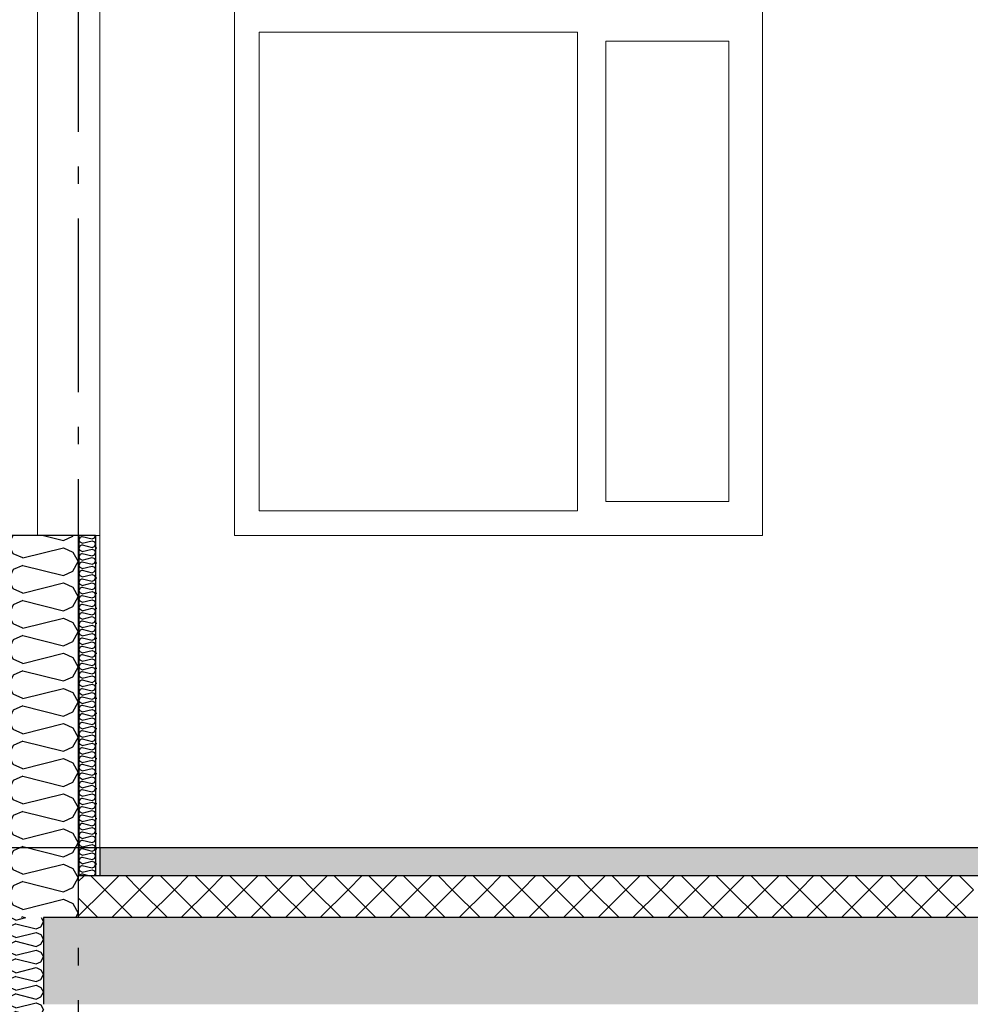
# Model space of a CAD drawing. Header units: millimetres. Extents: x -74465 to -41950, y -2141 to 15832.
# Tile 17 of 131: x -67745 to -65009, y 6870 to 9704. Entities that reach past the tile are written whole.
import ezdxf
from ezdxf.enums import TextEntityAlignment as Align

# ---------------------------------------------------------------- set-up
doc = ezdxf.new("R2010")
doc.units = ezdxf.units.MM
doc.header["$LTSCALE"] = 0.5
doc.header["$MEASUREMENT"] = 0
doc.linetypes.add('Akselinje', pattern=[1500, 1000, -200, 100, -200])
doc.linetypes.add('PLINE', pattern=[0])
for name, color, linetype in [('231- Bærende yttervegger (Skravur)(Nye konstruksjoner)', 7, 'Continuous'), ('231- Bærende yttervegger(Nye konstruksjoner)', 7, 'Continuous'), ('232- Ikke-bærende yttervegger (Skravur)(Nye konstruksjoner)', 7, 'Continuous'), ('232- Ikke-bærende yttervegger(Nye konstruksjoner)', 7, 'Continuous'), ('251- Frittbærende dekker (Skravur)(Nye konstruksjoner)', 7, 'Continuous'), ('251- Frittbærende dekker(Nye konstruksjoner)', 7, 'Continuous'), ('253- Oppforet gulv_ påstøp (Skravur)(Nye konstruksjoner)', 7, 'Continuous'), ('253- Oppforet gulv_ påstøp(Nye konstruksjoner)', 7, 'Continuous'), ('82-- Modullinjer', 7, 'Continuous')]:
    doc.layers.add(name, color=color, linetype=linetype)
for name, color, linetype, lineweight in [('234- Vinduer_ dører_ porter(Nye konstruksjoner)', 7, 'Continuous', 0), ('236- Innvendig kledning og overflate(Nye konstruksjoner)', 7, 'Continuous', 0), ('244- Vinduer_ dører_ foldevegger(Nye konstruksjoner)', 7, 'Continuous', 0)]:
    doc.layers.add(name, color=color, linetype=linetype, lineweight=lineweight)
doc.styles.add('GENERATED_STYLE_1', font='arial.ttf')

# ---------------------------------------------------------------- blocks, each defined once
blk = doc.blocks.new('*X12')
at = {"layer": '231- Bærende yttervegger (Skravur)(Nye konstruksjoner)', "linetype": 'PLINE'}
for p, q in [((-67571.4, 8213.7), (-67574.6, 8207.1)), ((-67571.4, 8200.4), (-67574.6, 8207.1)), ((-67564.9, 8216.7), (-67571.4, 8213.7)), ((-67564.9, 8197.5), (-67571.4, 8200.4)), ((-67564.9, 8192.4), (-67571.4, 8189.4)), ((-67564.9, 8216.7), (-67536.8, 8209.6)), ((-67564.9, 8197.5), (-67536.8, 8204.5)), ((-67564.9, 8192.4), (-67536.8, 8185.3)), ((-67536.8, 8209.6), (-67530.3, 8212.6)), ((-67536.8, 8204.5), (-67530.3, 8201.6)), ((-67530.3, 8212.6), (-67526.6, 8219.2)), ((-67530.3, 8201.6), (-67526.6, 8194.9)), ((-67530.3, 8188.3), (-67526.6, 8194.9)), ((-67527, 8220), (-67526.6, 8219.2)), ((-67571.4, 8189.4), (-67574.6, 8182.8)), ((-67571.4, 8176.2), (-67574.6, 8182.8)), ((-67571.4, 8165.1), (-67574.6, 8158.5)), ((-67564.9, 8173.2), (-67571.4, 8176.2)), ((-67564.9, 8168.1), (-67571.4, 8165.1)), ((-67564.9, 8173.2), (-67536.8, 8180.2)), ((-67564.9, 8168.1), (-67536.8, 8161.1)), ((-67536.8, 8185.3), (-67530.3, 8188.3)), ((-67536.8, 8180.2), (-67530.3, 8177.3)), ((-67536.8, 8161.1), (-67530.3, 8164)), ((-67530.3, 8177.3), (-67526.6, 8170.6)), ((-67530.3, 8164), (-67526.6, 8170.6)), ((-67571.4, 8151.9), (-67574.6, 8158.5)), ((-67571.4, 8140.9), (-67574.6, 8134.2)), ((-67564.9, 8148.9), (-67571.4, 8151.9)), ((-67564.9, 8143.8), (-67571.4, 8140.9)), ((-67564.9, 8148.9), (-67536.8, 8156)), ((-67564.9, 8143.8), (-67536.8, 8136.8)), ((-67536.8, 8156), (-67530.3, 8153)), ((-67536.8, 8136.8), (-67530.3, 8139.7)), ((-67530.3, 8153), (-67526.6, 8146.4)), ((-67530.3, 8139.7), (-67526.6, 8146.4)), ((-67571.4, 8127.6), (-67574.6, 8134.2)), ((-67571.4, 8116.6), (-67574.6, 8109.9)), ((-67571.4, 8103.3), (-67574.6, 8109.9)), ((-67564.9, 8124.6), (-67571.4, 8127.6)), ((-67564.9, 8119.5), (-67571.4, 8116.6)), ((-67564.9, 8124.6), (-67536.8, 8131.7)), ((-67564.9, 8119.5), (-67536.8, 8112.5)), ((-67564.9, 8100.4), (-67536.8, 8107.4)), ((-67536.8, 8131.7), (-67530.3, 8128.7)), ((-67536.8, 8112.5), (-67530.3, 8115.5)), ((-67536.8, 8107.4), (-67530.3, 8104.4)), ((-67530.3, 8128.7), (-67526.6, 8122.1)), ((-67530.3, 8115.5), (-67526.6, 8122.1)), ((-67571.4, 8092.3), (-67574.6, 8085.7)), ((-67571.4, 8079), (-67574.6, 8085.7)), ((-67564.9, 8100.4), (-67571.4, 8103.3)), ((-67564.9, 8095.3), (-67571.4, 8092.3)), ((-67564.9, 8076.1), (-67571.4, 8079)), ((-67564.9, 8095.3), (-67536.8, 8088.2)), ((-67564.9, 8076.1), (-67536.8, 8083.1)), ((-67536.8, 8088.2), (-67530.3, 8091.2)), ((-67536.8, 8083.1), (-67530.3, 8080.2)), ((-67530.3, 8104.4), (-67526.6, 8097.8)), ((-67530.3, 8091.2), (-67526.6, 8097.8)), ((-67530.3, 8080.2), (-67526.6, 8073.5)), ((-67571.4, 8068), (-67574.6, 8061.4)), ((-67571.4, 8054.8), (-67574.6, 8061.4)), ((-67564.9, 8071), (-67571.4, 8068)), ((-67564.9, 8051.8), (-67571.4, 8054.8)), ((-67564.9, 8071), (-67536.8, 8063.9)), ((-67564.9, 8051.8), (-67536.8, 8058.8)), ((-67536.8, 8063.9), (-67530.3, 8066.9)), ((-67536.8, 8058.8), (-67530.3, 8055.9)), ((-67530.3, 8066.9), (-67526.6, 8073.5)), ((-67530.3, 8055.9), (-67526.6, 8049.2)), ((-67571.4, 8043.7), (-67574.6, 8037.1)), ((-67571.4, 8030.5), (-67574.6, 8037.1)), ((-67564.9, 8046.7), (-67571.4, 8043.7)), ((-67564.9, 8027.5), (-67571.4, 8030.5)), ((-67564.9, 8022.4), (-67571.4, 8019.5)), ((-67564.9, 8046.7), (-67536.8, 8039.7)), ((-67564.9, 8027.5), (-67536.8, 8034.6)), ((-67564.9, 8022.4), (-67536.8, 8015.4)), ((-67536.8, 8039.7), (-67530.3, 8042.6)), ((-67536.8, 8034.6), (-67530.3, 8031.6)), ((-67530.3, 8042.6), (-67526.6, 8049.2)), ((-67530.3, 8031.6), (-67526.6, 8025)), ((-67530.3, 8018.3), (-67526.6, 8025)), ((-67571.4, 8019.5), (-67574.6, 8012.8)), ((-67571.4, 8006.2), (-67574.6, 8012.8)), ((-67571.4, 7995.2), (-67574.6, 7988.5)), ((-67564.9, 8003.2), (-67571.4, 8006.2)), ((-67564.9, 7998.1), (-67571.4, 7995.2)), ((-67564.9, 8003.2), (-67536.8, 8010.3)), ((-67564.9, 7998.1), (-67536.8, 7991.1)), ((-67536.8, 8015.4), (-67530.3, 8018.3)), ((-67536.8, 8010.3), (-67530.3, 8007.3)), ((-67536.8, 7991.1), (-67530.3, 7994)), ((-67530.3, 8007.3), (-67526.6, 8000.7)), ((-67530.3, 7994), (-67526.6, 8000.7)), ((-67571.4, 7981.9), (-67574.6, 7988.5)), ((-67571.4, 7970.9), (-67574.6, 7964.3)), ((-67564.9, 7978.9), (-67571.4, 7981.9)), ((-67564.9, 7973.8), (-67571.4, 7970.9)), ((-67564.9, 7978.9), (-67536.8, 7986)), ((-67564.9, 7973.8), (-67536.8, 7966.8)), ((-67536.8, 7986), (-67530.3, 7983)), ((-67536.8, 7966.8), (-67530.3, 7969.8)), ((-67530.3, 7983), (-67526.6, 7976.4)), ((-67530.3, 7969.8), (-67526.6, 7976.4)), ((-67571.4, 7957.6), (-67574.6, 7964.3)), ((-67571.4, 7946.6), (-67574.6, 7940)), ((-67571.4, 7933.3), (-67574.6, 7940)), ((-67564.9, 7954.7), (-67571.4, 7957.6)), ((-67564.9, 7949.6), (-67571.4, 7946.6)), ((-67564.9, 7954.7), (-67536.8, 7961.7)), ((-67564.9, 7949.6), (-67536.8, 7942.5)), ((-67564.9, 7930.4), (-67536.8, 7937.4)), ((-67536.8, 7961.7), (-67530.3, 7958.7)), ((-67536.8, 7942.5), (-67530.3, 7945.5)), ((-67536.8, 7937.4), (-67530.3, 7934.5)), ((-67530.3, 7958.7), (-67526.6, 7952.1)), ((-67530.3, 7945.5), (-67526.6, 7952.1)), ((-67571.4, 7922.3), (-67574.6, 7915.7)), ((-67571.4, 7909.1), (-67574.6, 7915.7)), ((-67564.9, 7930.4), (-67571.4, 7933.3)), ((-67564.9, 7925.3), (-67571.4, 7922.3)), ((-67564.9, 7906.1), (-67571.4, 7909.1)), ((-67564.9, 7925.3), (-67536.8, 7918.2)), ((-67564.9, 7906.1), (-67536.8, 7913.1)), ((-67536.8, 7918.2), (-67530.3, 7921.2)), ((-67536.8, 7913.1), (-67530.3, 7910.2)), ((-67530.3, 7934.5), (-67526.6, 7927.8)), ((-67530.3, 7921.2), (-67526.6, 7927.8)), ((-67530.3, 7910.2), (-67526.6, 7903.6)), ((-67571.4, 7898), (-67574.6, 7891.4)), ((-67571.4, 7884.8), (-67574.6, 7891.4)), ((-67564.9, 7901), (-67571.4, 7898)), ((-67564.9, 7881.8), (-67571.4, 7884.8)), ((-67564.9, 7901), (-67536.8, 7894)), ((-67564.9, 7881.8), (-67536.8, 7888.9)), ((-67536.8, 7894), (-67530.3, 7896.9)), ((-67536.8, 7888.9), (-67530.3, 7885.9)), ((-67530.3, 7896.9), (-67526.6, 7903.6)), ((-67530.3, 7885.9), (-67526.6, 7879.3)), ((-67571.4, 7873.8), (-67574.6, 7867.1)), ((-67571.4, 7860.5), (-67574.6, 7867.1)), ((-67564.9, 7876.7), (-67571.4, 7873.8)), ((-67564.9, 7857.5), (-67571.4, 7860.5)), ((-67564.9, 7852.4), (-67571.4, 7849.5)), ((-67564.9, 7876.7), (-67536.8, 7869.7)), ((-67564.9, 7857.5), (-67536.8, 7864.6)), ((-67564.9, 7852.4), (-67536.8, 7845.4)), ((-67536.8, 7869.7), (-67530.3, 7872.6)), ((-67536.8, 7864.6), (-67530.3, 7861.6)), ((-67530.3, 7872.6), (-67526.6, 7879.3)), ((-67530.3, 7861.6), (-67526.6, 7855)), ((-67530.3, 7848.4), (-67526.6, 7855)), ((-67571.4, 7849.5), (-67574.6, 7842.9)), ((-67571.4, 7836.2), (-67574.6, 7842.9)), ((-67571.4, 7825.2), (-67574.6, 7818.6)), ((-67564.9, 7833.3), (-67571.4, 7836.2)), ((-67564.9, 7828.2), (-67571.4, 7825.2)), ((-67564.9, 7833.3), (-67536.8, 7840.3)), ((-67564.9, 7828.2), (-67536.8, 7821.1)), ((-67536.8, 7845.4), (-67530.3, 7848.4)), ((-67536.8, 7840.3), (-67530.3, 7837.3)), ((-67536.8, 7821.1), (-67530.3, 7824.1)), ((-67530.3, 7837.3), (-67526.6, 7830.7)), ((-67530.3, 7824.1), (-67526.6, 7830.7)), ((-67571.4, 7811.9), (-67574.6, 7818.6)), ((-67571.4, 7800.9), (-67574.6, 7794.3)), ((-67564.9, 7809), (-67571.4, 7811.9)), ((-67564.9, 7803.9), (-67571.4, 7800.9)), ((-67564.9, 7809), (-67536.8, 7816)), ((-67564.9, 7803.9), (-67536.8, 7796.8)), ((-67536.8, 7816), (-67530.3, 7813.1)), ((-67536.8, 7796.8), (-67530.3, 7799.8)), ((-67530.3, 7813.1), (-67526.6, 7806.4)), ((-67530.3, 7799.8), (-67526.6, 7806.4)), ((-67571.4, 7787.7), (-67574.6, 7794.3)), ((-67571.4, 7776.6), (-67574.6, 7770)), ((-67571.4, 7763.4), (-67574.6, 7770)), ((-67564.9, 7784.7), (-67571.4, 7787.7)), ((-67564.9, 7779.6), (-67571.4, 7776.6)), ((-67564.9, 7784.7), (-67536.8, 7791.7)), ((-67564.9, 7779.6), (-67536.8, 7772.6)), ((-67564.9, 7760.4), (-67536.8, 7767.5)), ((-67536.8, 7791.7), (-67530.3, 7788.8)), ((-67536.8, 7772.6), (-67530.3, 7775.5)), ((-67536.8, 7767.5), (-67530.3, 7764.5)), ((-67530.3, 7788.8), (-67526.6, 7782.1)), ((-67530.3, 7775.5), (-67526.6, 7782.1)), ((-67571.4, 7752.4), (-67574.6, 7745.7)), ((-67571.4, 7739.1), (-67574.6, 7745.7)), ((-67564.9, 7760.4), (-67571.4, 7763.4)), ((-67564.9, 7755.3), (-67571.4, 7752.4)), ((-67564.9, 7736.1), (-67571.4, 7739.1)), ((-67564.9, 7755.3), (-67536.8, 7748.3)), ((-67564.9, 7736.1), (-67536.8, 7743.2)), ((-67536.8, 7748.3), (-67530.3, 7751.2)), ((-67536.8, 7743.2), (-67530.3, 7740.2)), ((-67530.3, 7764.5), (-67526.6, 7757.9)), ((-67530.3, 7751.2), (-67526.6, 7757.9)), ((-67530.3, 7740.2), (-67526.6, 7733.6)), ((-67571.4, 7728.1), (-67574.6, 7721.4)), ((-67571.4, 7714.8), (-67574.6, 7721.4)), ((-67564.9, 7731), (-67571.4, 7728.1)), ((-67564.9, 7711.9), (-67571.4, 7714.8)), ((-67564.9, 7731), (-67536.8, 7724)), ((-67564.9, 7711.9), (-67536.8, 7718.9)), ((-67536.8, 7724), (-67530.3, 7727)), ((-67536.8, 7718.9), (-67530.3, 7715.9)), ((-67530.3, 7727), (-67526.6, 7733.6)), ((-67530.3, 7715.9), (-67526.6, 7709.3)), ((-67571.4, 7703.8), (-67574.6, 7697.2)), ((-67571.4, 7690.5), (-67574.6, 7697.2)), ((-67564.9, 7706.8), (-67571.4, 7703.8)), ((-67564.9, 7687.6), (-67571.4, 7690.5)), ((-67564.9, 7682.5), (-67571.4, 7679.5)), ((-67564.9, 7706.8), (-67536.8, 7699.7)), ((-67564.9, 7687.6), (-67536.8, 7694.6)), ((-67564.9, 7682.5), (-67536.8, 7675.4)), ((-67536.8, 7699.7), (-67530.3, 7702.7)), ((-67536.8, 7694.6), (-67530.3, 7691.7)), ((-67530.3, 7702.7), (-67526.6, 7709.3)), ((-67530.3, 7691.7), (-67526.6, 7685)), ((-67530.3, 7678.4), (-67526.6, 7685)), ((-67571.4, 7679.5), (-67574.6, 7672.9)), ((-67571.4, 7666.3), (-67574.6, 7672.9)), ((-67571.4, 7655.2), (-67574.6, 7648.6)), ((-67564.9, 7663.3), (-67571.4, 7666.3)), ((-67564.9, 7658.2), (-67571.4, 7655.2)), ((-67564.9, 7663.3), (-67536.8, 7670.3)), ((-67564.9, 7658.2), (-67536.8, 7651.2)), ((-67536.8, 7675.4), (-67530.3, 7678.4)), ((-67536.8, 7670.3), (-67530.3, 7667.4)), ((-67536.8, 7651.2), (-67530.3, 7654.1)), ((-67530.3, 7667.4), (-67526.6, 7660.7)), ((-67530.3, 7654.1), (-67526.6, 7660.7)), ((-67571.4, 7642), (-67574.6, 7648.6)), ((-67571.4, 7631), (-67574.6, 7624.3)), ((-67564.9, 7639), (-67571.4, 7642)), ((-67564.9, 7633.9), (-67571.4, 7631)), ((-67564.9, 7639), (-67536.8, 7646.1)), ((-67564.9, 7633.9), (-67536.8, 7626.9)), ((-67536.8, 7646.1), (-67530.3, 7643.1)), ((-67536.8, 7626.9), (-67530.3, 7629.8)), ((-67530.3, 7643.1), (-67526.6, 7636.5)), ((-67530.3, 7629.8), (-67526.6, 7636.5)), ((-67571.4, 7617.7), (-67574.6, 7624.3)), ((-67571.4, 7606.7), (-67574.6, 7600)), ((-67571.4, 7593.4), (-67574.6, 7600)), ((-67564.9, 7614.7), (-67571.4, 7617.7)), ((-67564.9, 7609.6), (-67571.4, 7606.7)), ((-67564.9, 7614.7), (-67536.8, 7621.8)), ((-67564.9, 7609.6), (-67536.8, 7602.6)), ((-67564.9, 7590.4), (-67536.8, 7597.5)), ((-67536.8, 7621.8), (-67530.3, 7618.8)), ((-67536.8, 7602.6), (-67530.3, 7605.5)), ((-67536.8, 7597.5), (-67530.3, 7594.5)), ((-67530.3, 7618.8), (-67526.6, 7612.2)), ((-67530.3, 7605.5), (-67526.6, 7612.2)), ((-67571.4, 7582.4), (-67574.6, 7575.8)), ((-67571.4, 7569.1), (-67574.6, 7575.8)), ((-67564.9, 7590.4), (-67571.4, 7593.4)), ((-67564.9, 7585.3), (-67571.4, 7582.4)), ((-67564.9, 7566.2), (-67571.4, 7569.1)), ((-67564.9, 7585.3), (-67536.8, 7578.3)), ((-67564.9, 7566.2), (-67536.8, 7573.2)), ((-67536.8, 7578.3), (-67530.3, 7581.3)), ((-67536.8, 7573.2), (-67530.3, 7570.2)), ((-67530.3, 7594.5), (-67526.6, 7587.9)), ((-67530.3, 7581.3), (-67526.6, 7587.9)), ((-67530.3, 7570.2), (-67526.6, 7563.6)), ((-67571.4, 7558.1), (-67574.6, 7551.5)), ((-67571.4, 7544.8), (-67574.6, 7551.5)), ((-67564.9, 7561.1), (-67571.4, 7558.1)), ((-67564.9, 7541.9), (-67571.4, 7544.8)), ((-67564.9, 7561.1), (-67536.8, 7554)), ((-67564.9, 7541.9), (-67536.8, 7548.9)), ((-67536.8, 7554), (-67530.3, 7557)), ((-67536.8, 7548.9), (-67530.3, 7546)), ((-67530.3, 7557), (-67526.6, 7563.6)), ((-67530.3, 7546), (-67526.6, 7539.3)), ((-67571.4, 7533.8), (-67574.6, 7527.2)), ((-67571.4, 7520.6), (-67574.6, 7527.2)), ((-67564.9, 7536.8), (-67571.4, 7533.8)), ((-67564.9, 7517.6), (-67571.4, 7520.6)), ((-67564.9, 7512.5), (-67571.4, 7509.5)), ((-67564.9, 7536.8), (-67536.8, 7529.7)), ((-67564.9, 7517.6), (-67536.8, 7524.6)), ((-67564.9, 7512.5), (-67536.8, 7505.5)), ((-67536.8, 7529.7), (-67530.3, 7532.7)), ((-67536.8, 7524.6), (-67530.3, 7521.7)), ((-67530.3, 7532.7), (-67526.6, 7539.3)), ((-67530.3, 7521.7), (-67526.6, 7515.1)), ((-67530.3, 7508.4), (-67526.6, 7515.1)), ((-67571.4, 7509.5), (-67574.6, 7502.9)), ((-67571.4, 7496.3), (-67574.6, 7502.9)), ((-67571.4, 7485.3), (-67574.6, 7478.6)), ((-67564.9, 7493.3), (-67571.4, 7496.3)), ((-67564.9, 7488.2), (-67571.4, 7485.3)), ((-67564.9, 7493.3), (-67536.8, 7500.4)), ((-67564.9, 7488.2), (-67536.8, 7481.2)), ((-67536.8, 7505.5), (-67530.3, 7508.4)), ((-67536.8, 7500.4), (-67530.3, 7497.4)), ((-67536.8, 7481.2), (-67530.3, 7484.1)), ((-67530.3, 7497.4), (-67526.6, 7490.8)), ((-67530.3, 7484.1), (-67526.6, 7490.8)), ((-67571.4, 7472), (-67574.6, 7478.6)), ((-67571.4, 7461), (-67574.6, 7454.4)), ((-67564.9, 7469), (-67571.4, 7472)), ((-67564.9, 7463.9), (-67571.4, 7461)), ((-67564.9, 7469), (-67536.8, 7476.1)), ((-67564.9, 7463.9), (-67536.8, 7456.9)), ((-67536.8, 7476.1), (-67530.3, 7473.1)), ((-67536.8, 7456.9), (-67530.3, 7459.9)), ((-67530.3, 7473.1), (-67526.6, 7466.5)), ((-67530.3, 7459.9), (-67526.6, 7466.5)), ((-67571.4, 7447.7), (-67574.6, 7454.4)), ((-67571.4, 7436.7), (-67574.6, 7430.1)), ((-67571.4, 7423.4), (-67574.6, 7430.1)), ((-67564.9, 7444.8), (-67571.4, 7447.7)), ((-67564.9, 7439.7), (-67571.4, 7436.7)), ((-67564.9, 7444.8), (-67536.8, 7451.8)), ((-67564.9, 7439.7), (-67536.8, 7432.6)), ((-67564.9, 7420.5), (-67536.8, 7427.5)), ((-67536.8, 7451.8), (-67530.3, 7448.8)), ((-67536.8, 7432.6), (-67530.3, 7435.6)), ((-67536.8, 7427.5), (-67530.3, 7424.6)), ((-67530.3, 7448.8), (-67526.6, 7442.2)), ((-67530.3, 7435.6), (-67526.6, 7442.2)), ((-67571.4, 7412.4), (-67574.6, 7405.8)), ((-67571.4, 7399.2), (-67574.6, 7405.8)), ((-67564.9, 7420.5), (-67571.4, 7423.4)), ((-67564.9, 7415.4), (-67571.4, 7412.4)), ((-67564.9, 7396.2), (-67571.4, 7399.2)), ((-67564.9, 7415.4), (-67536.8, 7408.3)), ((-67564.9, 7396.2), (-67536.8, 7403.2)), ((-67536.8, 7408.3), (-67530.3, 7411.3)), ((-67536.8, 7403.2), (-67530.3, 7400.3)), ((-67530.3, 7424.6), (-67526.6, 7417.9)), ((-67530.3, 7411.3), (-67526.6, 7417.9)), ((-67530.3, 7400.3), (-67526.6, 7393.6)), ((-67571.4, 7388.1), (-67574.6, 7381.5)), ((-67571.4, 7374.9), (-67574.6, 7381.5)), ((-67564.9, 7391.1), (-67571.4, 7388.1)), ((-67564.9, 7371.9), (-67571.4, 7374.9)), ((-67564.9, 7391.1), (-67536.8, 7384.1)), ((-67564.9, 7371.9), (-67536.8, 7379)), ((-67536.8, 7384.1), (-67530.3, 7387)), ((-67536.8, 7379), (-67530.3, 7376)), ((-67530.3, 7387), (-67526.6, 7393.6)), ((-67530.3, 7376), (-67526.6, 7369.4)), ((-67571.4, 7363.9), (-67574.6, 7357.2)), ((-67571.4, 7350.6), (-67574.6, 7357.2)), ((-67564.9, 7366.8), (-67571.4, 7363.9)), ((-67564.9, 7347.6), (-67571.4, 7350.6)), ((-67564.9, 7342.5), (-67571.4, 7339.6)), ((-67564.9, 7366.8), (-67536.8, 7359.8)), ((-67564.9, 7347.6), (-67536.8, 7354.7)), ((-67564.9, 7342.5), (-67536.8, 7335.5)), ((-67536.8, 7359.8), (-67530.3, 7362.7)), ((-67536.8, 7354.7), (-67530.3, 7351.7)), ((-67530.3, 7362.7), (-67526.6, 7369.4)), ((-67530.3, 7351.7), (-67526.6, 7345.1)), ((-67530.3, 7338.5), (-67526.6, 7345.1)), ((-67571.4, 7339.6), (-67574.6, 7332.9)), ((-67571.4, 7326.3), (-67574.6, 7332.9)), ((-67571.4, 7315.3), (-67574.6, 7308.7)), ((-67564.9, 7323.4), (-67571.4, 7326.3)), ((-67564.9, 7318.3), (-67571.4, 7315.3)), ((-67564.9, 7323.4), (-67536.8, 7330.4)), ((-67564.9, 7318.3), (-67536.8, 7311.2)), ((-67536.8, 7335.5), (-67530.3, 7338.5)), ((-67536.8, 7330.4), (-67530.3, 7327.4)), ((-67536.8, 7311.2), (-67530.3, 7314.2)), ((-67530.3, 7327.4), (-67526.6, 7320.8)), ((-67530.3, 7314.2), (-67526.6, 7320.8)), ((-67571.4, 7302), (-67574.6, 7308.7)), ((-67571.4, 7291), (-67574.6, 7284.4)), ((-67564.9, 7299.1), (-67571.4, 7302)), ((-67564.9, 7294), (-67571.4, 7291)), ((-67564.9, 7299.1), (-67536.8, 7306.1)), ((-67564.9, 7294), (-67536.8, 7286.9)), ((-67536.8, 7306.1), (-67530.3, 7303.2)), ((-67536.8, 7286.9), (-67530.3, 7289.9)), ((-67530.3, 7303.2), (-67526.6, 7296.5)), ((-67530.3, 7289.9), (-67526.6, 7296.5)), ((-67571.4, 7277.8), (-67574.6, 7284.4)), ((-67571.4, 7266.7), (-67574.6, 7260.1)), ((-67571.4, 7253.5), (-67574.6, 7260.1)), ((-67564.9, 7274.8), (-67571.4, 7277.8)), ((-67564.9, 7269.7), (-67571.4, 7266.7)), ((-67564.9, 7274.8), (-67536.8, 7281.8)), ((-67564.9, 7269.7), (-67536.8, 7262.7)), ((-67564.9, 7250.5), (-67536.8, 7257.5)), ((-67536.8, 7281.8), (-67530.3, 7278.9)), ((-67536.8, 7262.7), (-67530.3, 7265.6)), ((-67536.8, 7257.5), (-67530.3, 7254.6)), ((-67530.3, 7278.9), (-67526.6, 7272.2)), ((-67530.3, 7265.6), (-67526.6, 7272.2)), ((-67571.4, 7242.5), (-67572.6, 7240)), ((-67564.9, 7250.5), (-67571.4, 7253.5)), ((-67564.9, 7245.4), (-67571.4, 7242.5)), ((-67564.9, 7245.4), (-67543.3, 7240)), ((-67533.2, 7240), (-67530.3, 7241.3)), ((-67530.3, 7254.6), (-67526.6, 7248)), ((-67530.3, 7241.3), (-67526.6, 7248))]:
    blk.add_line(p, q, dxfattribs=at)
blk = doc.blocks.new('*X14')
at = {"layer": '231- Bærende yttervegger (Skravur)(Nye konstruksjoner)', "linetype": 'PLINE'}
for p, q in [((-67764.7, 8220), (-67776.6, 8194.9)), ((-67763.5, 8167.3), (-67776.6, 8194.9)), ((-67676.9, 8220), (-67619.1, 8205.6)), ((-67619.1, 8205.6), (-67592, 8217.9)), ((-67592, 8217.9), (-67590.8, 8220)), ((-67736.4, 8155), (-67763.5, 8167.3)), ((-67736.4, 8155), (-67619.1, 8184.3)), ((-67619.1, 8184.3), (-67592, 8172)), ((-67592, 8172), (-67576.6, 8144.3)), ((-67592, 8116.7), (-67576.6, 8144.3)), ((-67763.5, 8121.4), (-67776.6, 8093.8)), ((-67736.4, 8133.7), (-67763.5, 8121.4)), ((-67736.4, 8133.7), (-67619.1, 8104.4)), ((-67619.1, 8104.4), (-67592, 8116.7)), ((-67763.5, 8066.1), (-67776.6, 8093.8)), ((-67736.4, 8053.8), (-67619.1, 8083.1)), ((-67619.1, 8083.1), (-67592, 8070.8)), ((-67736.4, 8053.8), (-67763.5, 8066.1)), ((-67592, 8070.8), (-67576.6, 8043.2)), ((-67736.4, 8032.5), (-67763.5, 8020.2)), ((-67736.4, 8032.5), (-67619.1, 8003.2)), ((-67592, 8015.5), (-67576.6, 8043.2)), ((-67763.5, 8020.2), (-67776.6, 7992.6)), ((-67619.1, 8003.2), (-67592, 8015.5)), ((-67763.5, 7965), (-67776.6, 7992.6)), ((-67736.4, 7952.6), (-67763.5, 7965)), ((-67736.4, 7952.6), (-67619.1, 7982)), ((-67619.1, 7982), (-67592, 7969.6)), ((-67592, 7969.6), (-67576.6, 7942)), ((-67592, 7914.4), (-67576.6, 7942)), ((-67763.5, 7919), (-67776.6, 7891.4)), ((-67736.4, 7931.4), (-67763.5, 7919)), ((-67736.4, 7931.4), (-67619.1, 7902)), ((-67619.1, 7902), (-67592, 7914.4)), ((-67763.5, 7863.8), (-67776.6, 7891.4)), ((-67736.4, 7851.5), (-67619.1, 7880.8)), ((-67619.1, 7880.8), (-67592, 7868.5)), ((-67736.4, 7851.5), (-67763.5, 7863.8)), ((-67592, 7868.5), (-67576.6, 7840.8)), ((-67736.4, 7830.2), (-67763.5, 7817.9)), ((-67736.4, 7830.2), (-67619.1, 7800.9)), ((-67592, 7813.2), (-67576.6, 7840.8)), ((-67763.5, 7817.9), (-67776.6, 7790.2)), ((-67619.1, 7800.9), (-67592, 7813.2)), ((-67763.5, 7762.6), (-67776.6, 7790.2)), ((-67736.4, 7750.3), (-67619.1, 7779.6)), ((-67619.1, 7779.6), (-67592, 7767.3)), ((-67592, 7767.3), (-67576.6, 7739.7)), ((-67736.4, 7750.3), (-67763.5, 7762.6)), ((-67592, 7712), (-67576.6, 7739.7)), ((-67763.5, 7716.7), (-67776.6, 7689.1)), ((-67736.4, 7729), (-67763.5, 7716.7)), ((-67736.4, 7729), (-67619.1, 7699.7)), ((-67619.1, 7699.7), (-67592, 7712)), ((-67763.5, 7661.4), (-67776.6, 7689.1)), ((-67736.4, 7649.1), (-67763.5, 7661.4)), ((-67736.4, 7649.1), (-67619.1, 7678.4)), ((-67619.1, 7678.4), (-67592, 7666.1)), ((-67592, 7666.1), (-67576.6, 7638.5)), ((-67736.4, 7627.9), (-67763.5, 7615.5)), ((-67736.4, 7627.9), (-67619.1, 7598.5)), ((-67592, 7610.9), (-67576.6, 7638.5)), ((-67763.5, 7615.5), (-67776.6, 7587.9)), ((-67619.1, 7598.5), (-67592, 7610.9)), ((-67763.5, 7560.3), (-67776.6, 7587.9)), ((-67736.4, 7547.9), (-67619.1, 7577.3)), ((-67619.1, 7577.3), (-67592, 7564.9)), ((-67736.4, 7547.9), (-67763.5, 7560.3)), ((-67592, 7564.9), (-67576.6, 7537.3)), ((-67763.5, 7514.4), (-67776.6, 7486.7)), ((-67736.4, 7526.7), (-67763.5, 7514.4)), ((-67736.4, 7526.7), (-67619.1, 7497.4)), ((-67592, 7509.7), (-67576.6, 7537.3)), ((-67763.5, 7459.1), (-67776.6, 7486.7)), ((-67619.1, 7497.4), (-67592, 7509.7)), ((-67736.4, 7446.8), (-67763.5, 7459.1)), ((-67736.4, 7446.8), (-67619.1, 7476.1)), ((-67619.1, 7476.1), (-67592, 7463.8)), ((-67592, 7463.8), (-67576.6, 7436.1)), ((-67592, 7408.5), (-67576.6, 7436.1)), ((-67763.5, 7413.2), (-67776.6, 7385.6)), ((-67736.4, 7425.5), (-67763.5, 7413.2)), ((-67736.4, 7425.5), (-67619.1, 7396.2)), ((-67619.1, 7396.2), (-67592, 7408.5)), ((-67763.5, 7357.9), (-67776.6, 7385.6)), ((-67736.4, 7345.6), (-67619.1, 7374.9)), ((-67619.1, 7374.9), (-67592, 7362.6)), ((-67736.4, 7345.6), (-67763.5, 7357.9)), ((-67592, 7362.6), (-67576.6, 7335)), ((-67736.4, 7324.3), (-67763.5, 7312)), ((-67736.4, 7324.3), (-67619.1, 7295)), ((-67592, 7307.3), (-67576.6, 7335)), ((-67763.5, 7312), (-67776.6, 7284.4)), ((-67619.1, 7295), (-67592, 7307.3)), ((-67763.5, 7256.8), (-67776.6, 7284.4)), ((-67736.4, 7244.4), (-67763.5, 7256.8)), ((-67736.4, 7244.4), (-67619.1, 7273.8)), ((-67619.1, 7273.8), (-67592, 7261.4)), ((-67592, 7261.4), (-67576.6, 7233.8)), ((-67592, 7206.2), (-67576.6, 7233.8)), ((-67763.5, 7210.8), (-67776.6, 7183.2)), ((-67736.4, 7223.2), (-67763.5, 7210.8)), ((-67736.4, 7223.2), (-67619.1, 7193.8)), ((-67619.1, 7193.8), (-67592, 7206.2)), ((-67763.5, 7155.6), (-67776.6, 7183.2)), ((-67736.4, 7143.3), (-67619.1, 7172.6)), ((-67619.1, 7172.6), (-67592, 7160.3)), ((-67736.4, 7143.3), (-67763.5, 7155.6)), ((-67592, 7160.3), (-67576.6, 7132.6)), ((-67736.4, 7122), (-67740.8, 7120)), ((-67736.4, 7122), (-67728.4, 7120)), ((-67583.6, 7120), (-67576.6, 7132.6))]:
    blk.add_line(p, q, dxfattribs=at)
blk = doc.blocks.new('*X16')
at = {"layer": '232- Ikke-bærende yttervegger (Skravur)(Nye konstruksjoner)', "linetype": 'PLINE'}
for p, q in [((-67770, 7118.8), (-67770.6, 7120)), ((-67756.5, 7112.6), (-67770, 7118.8)), ((-67756.5, 7112.6), (-67727.1, 7120)), ((-67683.6, 7120), (-67676.6, 7107.3)), ((-67770, 7095.9), (-67776.6, 7082)), ((-67756.5, 7102), (-67770, 7095.9)), ((-67756.5, 7102), (-67697.8, 7087.4)), ((-67697.8, 7087.4), (-67684.3, 7093.5)), ((-67684.3, 7093.5), (-67676.6, 7107.3)), ((-67770, 7068.2), (-67776.6, 7082)), ((-67756.5, 7062.1), (-67770, 7068.2)), ((-67756.5, 7062.1), (-67697.8, 7076.7)), ((-67697.8, 7076.7), (-67684.3, 7070.6)), ((-67684.3, 7070.6), (-67676.6, 7056.7)), ((-67770, 7045.3), (-67776.6, 7031.5)), ((-67770, 7017.6), (-67776.6, 7031.5)), ((-67756.5, 7051.4), (-67770, 7045.3)), ((-67756.5, 7051.4), (-67697.8, 7036.8)), ((-67697.8, 7036.8), (-67684.3, 7042.9)), ((-67684.3, 7042.9), (-67676.6, 7056.7)), ((-67756.5, 7011.5), (-67770, 7017.6)), ((-67756.5, 7011.5), (-67697.8, 7026.1)), ((-67697.8, 7026.1), (-67684.3, 7020)), ((-67684.3, 7020), (-67676.6, 7006.2)), ((-67684.3, 6992.3), (-67676.6, 7006.2)), ((-67770, 6994.7), (-67776.6, 6980.9)), ((-67770, 6967.1), (-67776.6, 6980.9)), ((-67756.5, 7000.8), (-67770, 6994.7)), ((-67756.5, 7000.8), (-67697.8, 6986.2)), ((-67756.5, 6960.9), (-67697.8, 6975.6)), ((-67697.8, 6986.2), (-67684.3, 6992.3)), ((-67697.8, 6975.6), (-67684.3, 6969.4)), ((-67756.5, 6960.9), (-67770, 6967.1)), ((-67756.5, 6950.3), (-67770, 6944.1)), ((-67756.5, 6950.3), (-67697.8, 6935.6)), ((-67684.3, 6969.4), (-67676.6, 6955.6)), ((-67684.3, 6941.8), (-67676.6, 6955.6)), ((-67770, 6944.1), (-67776.6, 6930.3)), ((-67770, 6916.5), (-67776.6, 6930.3)), ((-67756.5, 6910.3), (-67770, 6916.5)), ((-67756.5, 6910.3), (-67697.8, 6925)), ((-67697.8, 6935.6), (-67684.3, 6941.8)), ((-67697.8, 6925), (-67684.3, 6918.8)), ((-67684.3, 6918.8), (-67676.6, 6905)), ((-67770, 6893.5), (-67776.6, 6879.7)), ((-67756.5, 6899.7), (-67770, 6893.5)), ((-67756.5, 6899.7), (-67697.8, 6885)), ((-67697.8, 6885), (-67684.3, 6891.2)), ((-67684.3, 6891.2), (-67676.6, 6905)), ((-67770, 6865.9), (-67776.6, 6879.7)), ((-67756.5, 6859.7), (-67770, 6865.9)), ((-67756.5, 6859.7), (-67697.8, 6874.4)), ((-67697.8, 6874.4), (-67684.3, 6868.2)), ((-67684.3, 6868.2), (-67676.6, 6854.4)), ((-67770, 6842.9), (-67776.6, 6829.1)), ((-67756.5, 6849.1), (-67770, 6842.9)), ((-67756.5, 6849.1), (-67697.8, 6834.4)), ((-67697.8, 6834.4), (-67684.3, 6840.6)), ((-67684.3, 6840.6), (-67676.6, 6854.4)), ((-67770, 6815.3), (-67776.6, 6829.1)), ((-67756.5, 6809.1), (-67770, 6815.3)), ((-67756.5, 6809.1), (-67697.8, 6823.8)), ((-67697.8, 6823.8), (-67684.3, 6817.6)), ((-67684.3, 6817.6), (-67676.6, 6803.8)), ((-67684.3, 6790), (-67676.6, 6803.8)), ((-67770, 6792.3), (-67776.6, 6778.5)), ((-67770, 6764.7), (-67776.6, 6778.5)), ((-67756.5, 6798.5), (-67770, 6792.3)), ((-67756.5, 6798.5), (-67697.8, 6783.8)), ((-67697.8, 6783.8), (-67684.3, 6790)), ((-67756.5, 6758.5), (-67770, 6764.7)), ((-67756.5, 6747.9), (-67770, 6741.8)), ((-67756.5, 6758.5), (-67697.8, 6773.2)), ((-67756.5, 6747.9), (-67697.8, 6733.2)), ((-67697.8, 6773.2), (-67684.3, 6767)), ((-67684.3, 6767), (-67676.6, 6753.2)), ((-67684.3, 6739.4), (-67676.6, 6753.2)), ((-67770, 6741.8), (-67776.6, 6727.9)), ((-67770, 6714.1), (-67776.6, 6727.9)), ((-67756.5, 6708), (-67697.8, 6722.6)), ((-67697.8, 6733.2), (-67684.3, 6739.4)), ((-67697.8, 6722.6), (-67684.3, 6716.5)), ((-67770, 6691.2), (-67776.6, 6677.3)), ((-67756.5, 6708), (-67770, 6714.1)), ((-67756.5, 6697.3), (-67770, 6691.2)), ((-67756.5, 6697.3), (-67697.8, 6682.7)), ((-67684.3, 6716.5), (-67676.6, 6702.6)), ((-67684.3, 6688.8), (-67676.6, 6702.6)), ((-67773.1, 6670), (-67776.6, 6677.3)), ((-67706, 6670), (-67697.8, 6672)), ((-67697.8, 6682.7), (-67684.3, 6688.8)), ((-67697.8, 6672), (-67693.4, 6670))]:
    blk.add_line(p, q, dxfattribs=at)
blk = doc.blocks.new('*X17')
at = {"layer": '253- Oppforet gulv_ påstøp (Skravur)(Nye konstruksjoner)', "linetype": 'PLINE'}
for p, q in [((-67576.6, 7223.4), (-67560, 7240)), ((-67500, 7200), (-67540, 7240)), ((-67500, 7200), (-67460, 7240)), ((-67400, 7200), (-67440, 7240)), ((-67400, 7200), (-67360, 7240)), ((-67300, 7200), (-67340, 7240)), ((-67300, 7200), (-67260, 7240)), ((-67200, 7200), (-67240, 7240)), ((-67200, 7200), (-67160, 7240)), ((-67100, 7200), (-67140, 7240)), ((-67100, 7200), (-67060, 7240)), ((-67000, 7200), (-67040, 7240)), ((-67000, 7200), (-66960, 7240)), ((-66900, 7200), (-66940, 7240)), ((-66900, 7200), (-66860, 7240)), ((-66800, 7200), (-66840, 7240)), ((-66800, 7200), (-66760, 7240)), ((-66700, 7200), (-66740, 7240)), ((-66700, 7200), (-66660, 7240)), ((-66600, 7200), (-66640, 7240)), ((-66600, 7200), (-66560, 7240)), ((-66500, 7200), (-66540, 7240)), ((-66500, 7200), (-66460, 7240)), ((-66400, 7200), (-66440, 7240)), ((-66400, 7200), (-66360, 7240)), ((-66300, 7200), (-66340, 7240)), ((-66300, 7200), (-66260, 7240)), ((-66200, 7200), (-66240, 7240)), ((-66200, 7200), (-66160, 7240)), ((-66100, 7200), (-66140, 7240)), ((-66100, 7200), (-66060, 7240)), ((-66000, 7200), (-66040, 7240)), ((-66000, 7200), (-65960, 7240)), ((-65900, 7200), (-65940, 7240)), ((-65900, 7200), (-65860, 7240)), ((-65800, 7200), (-65840, 7240)), ((-65800, 7200), (-65760, 7240)), ((-65700, 7200), (-65740, 7240)), ((-65700, 7200), (-65660, 7240)), ((-65600, 7200), (-65640, 7240)), ((-65600, 7200), (-65560, 7240)), ((-65500, 7200), (-65540, 7240)), ((-65500, 7200), (-65460, 7240)), ((-65400, 7200), (-65440, 7240)), ((-65400, 7200), (-65360, 7240)), ((-65300, 7200), (-65340, 7240)), ((-65300, 7200), (-65260, 7240)), ((-65200, 7200), (-65240, 7240)), ((-65200, 7200), (-65160, 7240)), ((-65100, 7200), (-65140, 7240)), ((-65100, 7200), (-65060, 7240)), ((-65000, 7200), (-65040, 7240)), ((-67576.6, 7123.4), (-67500, 7200)), ((-67420, 7120), (-67500, 7200)), ((-67480, 7120), (-67400, 7200)), ((-67320, 7120), (-67400, 7200)), ((-67380, 7120), (-67300, 7200)), ((-67220, 7120), (-67300, 7200)), ((-67280, 7120), (-67200, 7200)), ((-67120, 7120), (-67200, 7200)), ((-67180, 7120), (-67100, 7200)), ((-67020, 7120), (-67100, 7200)), ((-67080, 7120), (-67000, 7200)), ((-66920, 7120), (-67000, 7200)), ((-66980, 7120), (-66900, 7200)), ((-66820, 7120), (-66900, 7200)), ((-66880, 7120), (-66800, 7200)), ((-66720, 7120), (-66800, 7200)), ((-66780, 7120), (-66700, 7200)), ((-66620, 7120), (-66700, 7200)), ((-66680, 7120), (-66600, 7200)), ((-66520, 7120), (-66600, 7200)), ((-66580, 7120), (-66500, 7200)), ((-66420, 7120), (-66500, 7200)), ((-66480, 7120), (-66400, 7200)), ((-66320, 7120), (-66400, 7200)), ((-66380, 7120), (-66300, 7200)), ((-66220, 7120), (-66300, 7200)), ((-66280, 7120), (-66200, 7200)), ((-66120, 7120), (-66200, 7200)), ((-66180, 7120), (-66100, 7200)), ((-66020, 7120), (-66100, 7200)), ((-66080, 7120), (-66000, 7200)), ((-65920, 7120), (-66000, 7200)), ((-65980, 7120), (-65900, 7200)), ((-65820, 7120), (-65900, 7200)), ((-65880, 7120), (-65800, 7200)), ((-65720, 7120), (-65800, 7200)), ((-65780, 7120), (-65700, 7200)), ((-65620, 7120), (-65700, 7200)), ((-65680, 7120), (-65600, 7200)), ((-65520, 7120), (-65600, 7200)), ((-65580, 7120), (-65500, 7200)), ((-65420, 7120), (-65500, 7200)), ((-65480, 7120), (-65400, 7200)), ((-65320, 7120), (-65400, 7200)), ((-65380, 7120), (-65300, 7200)), ((-65220, 7120), (-65300, 7200)), ((-65280, 7120), (-65200, 7200)), ((-65120, 7120), (-65200, 7200)), ((-65180, 7120), (-65100, 7200)), ((-65020, 7120), (-65100, 7200)), ((-65080, 7120), (-65000, 7200)), ((-67520, 7120), (-67576.6, 7176.6))]:
    blk.add_line(p, q, dxfattribs=at)
blk = doc.blocks.new('Standard grid marker[5]', base_point=(-67576.6, 15332.1))
at = {"layer": '82-- Modullinjer', "linetype": 'Akselinje'}
blk.add_line((-67576.6, 15132.1), (-67576.6, 2720), dxfattribs=at)
at = {"layer": '82-- Modullinjer', "style": 'GENERATED_STYLE_1'}
for tag, p in [('AC_MarkerText_1_0', (-67576.6, 15669.6)), ('AC_MarkerText_1_1', (-67576.6, 2357.5))]:
    blk.add_attdef(tag, text='', height=175, rotation=360, dxfattribs=at).set_placement(p, align=Align.TOP_CENTER)

msp = doc.modelspace()

# ---------------------------------------------------------------- hatches: boundary and pattern name
at = {"layer": '231- Bærende yttervegger (Skravur)(Nye konstruksjoner)', "linetype": 'Continuous'}
msp.add_hatch(color=256, dxfattribs=at).paths.add_polyline_path([(-67574.6, 7240), (-67574.6, 8220), (-67576.6, 8220), (-67576.6, 7240)])
h = msp.add_hatch(dxfattribs=at)
h.set_pattern_fill('Prikker_tett', color=256, style=0, pattern_type=2)
h.set_pattern_definition([(0, (0, 0), (0, 43.30127), [0, -25]), (0, (12.5, 21.65), (0, 43.30127), [0, -25])])
h.paths.add_polyline_path([(-67514.1, 8220), (-67526.6, 8220), (-67526.6, 7240), (-67514.1, 7240)])
at = {"layer": '251- Frittbærende dekker (Skravur)(Nye konstruksjoner)', "linetype": 'Continuous'}
h = msp.add_hatch(dxfattribs=at)
h.set_pattern_fill('Betong_strukturell', color=256, style=0, pattern_type=2)
h.set_pattern_definition([(0, (0, 0), (0, 311.7692), [30, -150]), (0, (90, 155.9), (0, 311.7692), [30, -150]), (60, (0, 0), (-270, 155.8846), [30, -150]), (60, (180, 0), (-270, 155.8846), [30, -150]), (120, (30, 0), (270, 155.8846), [30, -150]), (120, (210, 0), (270, 155.8846), [30, -150]), (0, (0, 30), (0, 60), [0, -60, 0, -90.000004]), (45, (30, 30), (-42.42641, 42.42641), [0, -45, 0, -75.000003])])
h.paths.add_polyline_path([(-67676.6, 6870), (-54884.6, 6870), (-54884.6, 7120), (-67676.6, 7120)])
at = {"layer": '253- Oppforet gulv_ påstøp (Skravur)(Nye konstruksjoner)', "linetype": 'Continuous'}
h = msp.add_hatch(dxfattribs=at)
h.set_pattern_fill('Betong_lett', color=256, style=0, pattern_type=2)
h.set_pattern_definition([(0, (0, 0), (0, 389.7114), [24.375, -200.625]), (0, (112.5, 194.86), (0, 389.7114), [24.375, -200.625]), (60, (0, 0), (-337.5, 194.8557), [24.375, -200.625]), (60, (225, 0), (-337.5, 194.8557), [24.375, -200.625]), (120, (24.37, 0), (337.5, 194.8557), [24.375, -200.625]), (120, (249.38, 0), (337.5, 194.8557), [24.375, -200.625]), (0, (0, 37.5), (0, 75), [0, -75, 0, -112.5]), (45, (37.5, 37.5), (-53.03301, 53.03301), [0, -56.25, 0, -93.75])])
h.paths.add_polyline_path([(-61696.6, 7320), (-67514.1, 7320), (-67514.1, 7240), (-61696.6, 7240)])

# ---------------------------------------------------------------- linework, layer by layer
at = {"linetype": 'PLINE', "flags": 128}
msp.add_lwpolyline([(-61901.6, 7320), (-68623.1, 7320), (-68623.1, 11270), (-61901.6, 11270)], close=True, dxfattribs=at)
at = {"layer": '231- Bærende yttervegger(Nye konstruksjoner)', "linetype": 'PLINE'}
for p, q in [((-67574.6, 8220), (-67576.6, 8220)), ((-67574.6, 8220), (-67574.6, 7240)), ((-67526.6, 8220), (-67574.6, 8220)), ((-67526.6, 8220), (-67526.6, 7240))]:
    msp.add_line(p, q, dxfattribs=at)
at = {"layer": '231- Bærende yttervegger(Nye konstruksjoner)', "linetype": 'PLINE', "flags": 128}
for points in [[(-67576.6, 8220), (-67693.6, 8220), (-67776.6, 8220)], [(-67576.6, 8220), (-67576.6, 7240), (-67576.6, 7120)]]:
    msp.add_lwpolyline(points, dxfattribs=at)
at = {"layer": '234- Vinduer_ dører_ porter(Nye konstruksjoner)', "linetype": 'PLINE'}
for p, q in [((-67693.6, 9740), (-67693.6, 8220)), ((-67055.6, 8291), (-67055.6, 9669)), ((-67055.6, 9669), (-66139.6, 9669)), ((-66139.6, 9669), (-66139.6, 8291)), ((-66057.6, 8317), (-66057.6, 9643)), ((-66057.6, 9643), (-65703.6, 9643)), ((-65703.6, 9643), (-65703.6, 8317)), ((-65703.6, 8317), (-66057.6, 8317)), ((-66139.6, 8291), (-67055.6, 8291))]:
    msp.add_line(p, q, dxfattribs=at)
at = {"layer": '236- Innvendig kledning og overflate(Nye konstruksjoner)', "linetype": 'PLINE'}
for q in [(-67526.6, 8220), (-67514.1, 7320)]:
    msp.add_line((-67514.1, 8220), q, dxfattribs=at)
at = {"layer": '244- Vinduer_ dører_ foldevegger(Nye konstruksjoner)', "linetype": 'PLINE'}
for p, q in [((-67514.1, 9740), (-67514.1, 8220)), ((-67126.6, 8220), (-67126.6, 9740)), ((-65606.6, 9740), (-65606.6, 8220)), ((-67576.6, 8220), (-67693.6, 8220)), ((-67574.6, 8220), (-67576.6, 8220)), ((-67514.1, 8220), (-67574.6, 8220)), ((-65606.6, 8220), (-67126.6, 8220))]:
    msp.add_line(p, q, dxfattribs=at)
at = {"layer": '251- Frittbærende dekker(Nye konstruksjoner)', "linetype": 'PLINE'}
msp.add_line((-67676.6, 7120), (-67676.6, 6870), dxfattribs=at)
at = {"layer": '251- Frittbærende dekker(Nye konstruksjoner)', "linetype": 'PLINE', "flags": 128}
msp.add_lwpolyline([(-54851.6, 7120), (-55001.6, 7120), (-67576.6, 7120), (-67676.6, 7120)], dxfattribs=at)
at = {"layer": '253- Oppforet gulv_ påstøp(Nye konstruksjoner)', "linetype": 'PLINE'}
msp.add_line((-67514.1, 7320), (-67514.1, 7240), dxfattribs=at)
at = {"layer": '253- Oppforet gulv_ påstøp(Nye konstruksjoner)', "linetype": 'PLINE', "flags": 128}
for points in [[(-61696.6, 7320), (-61726.6, 7320), (-67514.1, 7320)], [(-61696.6, 7240), (-67514.1, 7240), (-67526.6, 7240), (-67574.6, 7240), (-67576.6, 7240)]]:
    msp.add_lwpolyline(points, dxfattribs=at)

# ---------------------------------------------------------------- block references
at = {"layer": '231- Bærende yttervegger(Nye konstruksjoner)'}
for name in ['*X14', '*X12']:
    msp.add_blockref(name, (0, 0), dxfattribs=at)
at = {"layer": '232- Ikke-bærende yttervegger(Nye konstruksjoner)'}
msp.add_blockref('*X16', (0, 0), dxfattribs=at)
at = {"layer": '253- Oppforet gulv_ påstøp(Nye konstruksjoner)'}
msp.add_blockref('*X17', (0, 0), dxfattribs=at)
at = {"layer": '82-- Modullinjer', "linetype": 'PLINE'}
msp.add_blockref('Standard grid marker[5]', (-67576.6, 15332.1), dxfattribs=at)

doc.saveas('drawing.dxf')
